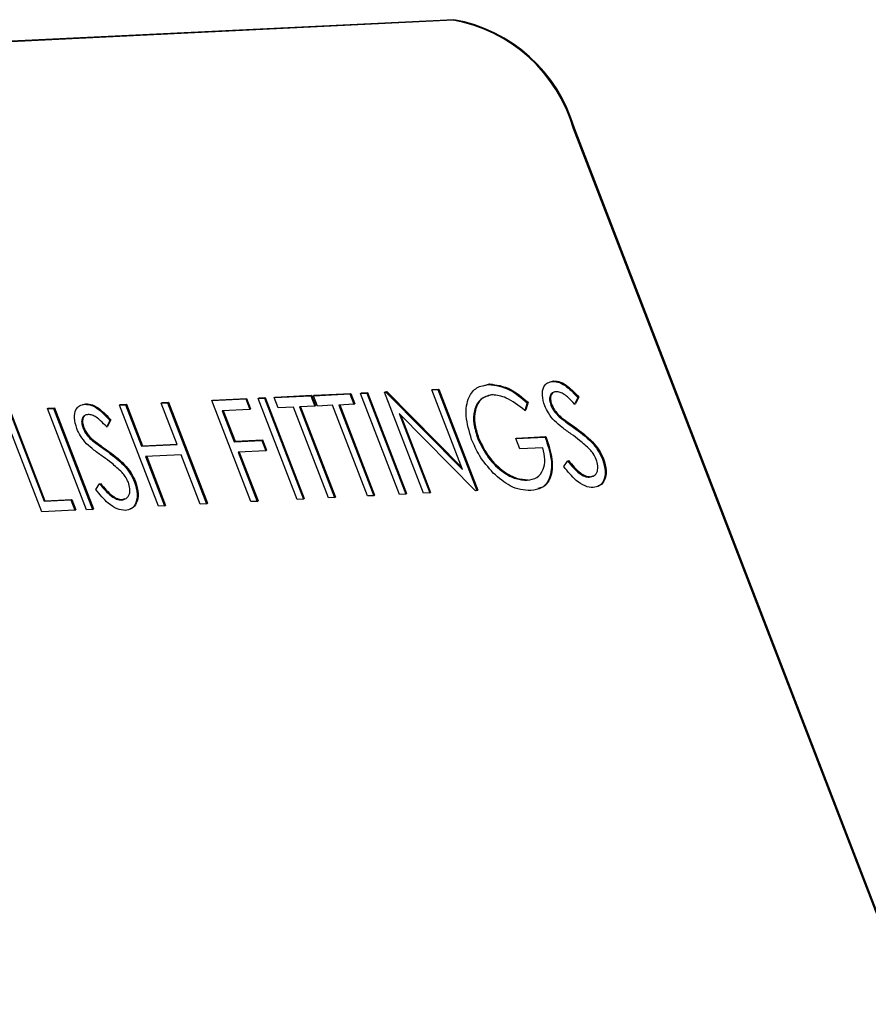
# Model space of a CAD drawing. Header units: inches. Extents: x 0.6 to 33.8, y 0 to 21.7.
# Tile 178 of 204: x 29.739 to 29.91, y 16.508 to 16.707. Entities that reach past the tile are written whole.
import ezdxf

# ---------------------------------------------------------------- set-up
doc = ezdxf.new("R2010")
doc.units = ezdxf.units.IN
doc.header["$MEASUREMENT"] = 0

msp = doc.modelspace()

# ---------------------------------------------------------------- linework, layer by layer
at = {"color": 7, "linetype": 'Continuous'}
for p, q in [((29.82658066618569, 16.70665041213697), (29.48779473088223, 16.69012599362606)), ((29.8267559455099, 16.70675642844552), (29.48797001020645, 16.69023200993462)), ((29.82658066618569, 16.70665041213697), (29.8267559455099, 16.70675642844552)), ((29.85102928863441, 16.68488633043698), (29.8508540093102, 16.68478031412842)), ((29.97747821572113, 16.35667288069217), (29.8508540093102, 16.68478031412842)), ((29.97765349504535, 16.35677889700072), (29.85102928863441, 16.68488633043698)), ((29.83265718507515, 16.63295692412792), (29.83389847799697, 16.63332375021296)), ((29.83372319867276, 16.6332177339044), (29.83389847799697, 16.63332375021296)), ((29.84619844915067, 16.63376126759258), (29.84685679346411, 16.63395579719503)), ((29.8466815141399, 16.63384978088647), (29.84685679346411, 16.63395579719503)), ((29.77816210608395, 16.63007317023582), (29.78497607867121, 16.63040552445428)), ((29.784800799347, 16.63029950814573), (29.78497607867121, 16.63040552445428)), ((29.78497607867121, 16.63040552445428), (29.78578217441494, 16.62831677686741)), ((29.7873112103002, 16.63042195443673), (29.78748648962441, 16.63052797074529)), ((29.7873112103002, 16.63042195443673), (29.7885664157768, 16.63048317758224)), ((29.79517064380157, 16.61005666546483), (29.7873112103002, 16.63042195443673)), ((29.78748648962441, 16.63052797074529), (29.78874169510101, 16.6305891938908)), ((29.7885664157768, 16.63048317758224), (29.78874169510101, 16.6305891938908)), ((29.7885664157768, 16.63048317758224), (29.79642584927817, 16.61011788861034)), ((29.78874169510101, 16.6305891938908), (29.79660112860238, 16.61022390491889)), ((29.79053888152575, 16.63057938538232), (29.79789079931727, 16.63093797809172)), ((29.79053888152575, 16.63057938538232), (29.79071416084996, 16.63068540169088)), ((29.79134497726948, 16.62849063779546), (29.79053888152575, 16.63057938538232)), ((29.79071416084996, 16.63068540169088), (29.79806607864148, 16.63104399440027)), ((29.79789079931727, 16.63093797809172), (29.79806607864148, 16.63104399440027)), ((29.79789079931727, 16.63093797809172), (29.798696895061, 16.62884923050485)), ((29.79806607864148, 16.63104399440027), (29.7988721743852, 16.62895524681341)), ((29.79842874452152, 16.63096421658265), (29.80578066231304, 16.63132280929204)), ((29.79842874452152, 16.63096421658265), (29.79860402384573, 16.6310702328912)), ((29.79923484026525, 16.62887546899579), (29.79842874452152, 16.63096421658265)), ((29.79860402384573, 16.6310702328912), (29.80595594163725, 16.6314288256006)), ((29.80578066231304, 16.63132280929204), (29.80595594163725, 16.6314288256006)), ((29.80578066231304, 16.63132280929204), (29.80658675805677, 16.62923406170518)), ((29.80595594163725, 16.6314288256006), (29.80676203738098, 16.62934007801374)), ((29.80793244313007, 16.63142776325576), (29.80810772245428, 16.63153377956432)), ((29.80793244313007, 16.63142776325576), (29.80918764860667, 16.63148898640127)), ((29.81579187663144, 16.61106247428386), (29.80793244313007, 16.63142776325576)), ((29.80810772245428, 16.63153377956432), (29.80936292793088, 16.63159500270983)), ((29.80918764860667, 16.63148898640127), (29.80936292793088, 16.63159500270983)), ((29.80918764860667, 16.63148898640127), (29.81704708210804, 16.61112369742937)), ((29.80936292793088, 16.63159500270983), (29.81722236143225, 16.61122971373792)), ((29.81277394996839, 16.63166390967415), (29.8129492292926, 16.6317699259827)), ((29.81277394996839, 16.63166390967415), (29.81303731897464, 16.631676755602)), ((29.82063338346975, 16.61129862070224), (29.81277394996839, 16.63166390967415)), ((29.8129492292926, 16.6317699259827), (29.81321259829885, 16.63178277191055)), ((29.81303731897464, 16.631676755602), (29.81321259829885, 16.63178277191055)), ((29.81303731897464, 16.631676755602), (29.82846348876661, 16.61609876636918)), ((29.81321259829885, 16.63178277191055), (29.82828451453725, 16.61656252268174)), ((29.82227764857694, 16.63212745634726), (29.82245292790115, 16.63223347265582)), ((29.82227764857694, 16.63212745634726), (29.82353285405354, 16.63218867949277)), ((29.82846348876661, 16.61609876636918), (29.82227764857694, 16.63212745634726)), ((29.82245292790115, 16.63223347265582), (29.82370813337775, 16.63229469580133)), ((29.82353285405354, 16.63218867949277), (29.82370813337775, 16.63229469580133)), ((29.82353285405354, 16.63218867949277), (29.83139228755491, 16.61182339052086)), ((29.82370813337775, 16.63229469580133), (29.83156756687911, 16.61192940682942)), ((29.85173827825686, 16.63058428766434), (29.85108689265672, 16.62927650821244)), ((29.85191355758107, 16.6306903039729), (29.85126217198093, 16.629382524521)), ((29.85173827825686, 16.63058428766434), (29.85191355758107, 16.6306903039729)), ((29.74481353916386, 16.62834911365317), (29.74498881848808, 16.62845512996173)), ((29.74481353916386, 16.62834911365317), (29.74606874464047, 16.62841033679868)), ((29.74498881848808, 16.62845512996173), (29.74624402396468, 16.62851635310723)), ((29.74606874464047, 16.62841033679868), (29.74624402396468, 16.62851635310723)), ((29.74606874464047, 16.62841033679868), (29.75392817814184, 16.60804504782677)), ((29.74624402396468, 16.62851635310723), (29.75410345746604, 16.60815106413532)), ((29.75187872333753, 16.62916078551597), (29.75253706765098, 16.62935531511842)), ((29.75236178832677, 16.62924929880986), (29.75253706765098, 16.62935531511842)), ((29.75933805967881, 16.62905755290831), (29.75951333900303, 16.62916356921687)), ((29.75933805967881, 16.62905755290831), (29.76059326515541, 16.62911877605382)), ((29.76719749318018, 16.6086922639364), (29.75933805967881, 16.62905755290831)), ((29.75951333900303, 16.62916356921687), (29.76076854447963, 16.62922479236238)), ((29.76059326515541, 16.62911877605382), (29.76076854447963, 16.62922479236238)), ((29.76059326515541, 16.62911877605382), (29.76381764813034, 16.62076378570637)), ((29.76076854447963, 16.62922479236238), (29.76399292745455, 16.62086980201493)), ((29.76776586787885, 16.62946862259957), (29.76794114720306, 16.62957463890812)), ((29.76776586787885, 16.62946862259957), (29.76902107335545, 16.62952984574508)), ((29.77099025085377, 16.62111363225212), (29.76776586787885, 16.62946862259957)), ((29.76794114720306, 16.62957463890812), (29.76919635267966, 16.62963586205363)), ((29.76902107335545, 16.62952984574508), (29.76919635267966, 16.62963586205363)), ((29.76902107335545, 16.62952984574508), (29.77688050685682, 16.60916455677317)), ((29.76919635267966, 16.62963586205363), (29.77705578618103, 16.60927057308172)), ((29.77798682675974, 16.62996715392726), (29.784800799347, 16.63029950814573)), ((29.77798682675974, 16.62996715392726), (29.77816210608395, 16.63007317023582)), ((29.78584626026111, 16.60960186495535), (29.77798682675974, 16.62996715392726)), ((29.784800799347, 16.63029950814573), (29.78560689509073, 16.62821076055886)), ((29.79439333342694, 16.6286393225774), (29.79134497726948, 16.62849063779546)), ((29.80144667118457, 16.61036278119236), (29.79439333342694, 16.6286393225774)), ((29.798696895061, 16.62884923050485), (29.79564853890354, 16.62870054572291)), ((29.79564853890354, 16.62870054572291), (29.80270187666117, 16.61042400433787)), ((29.79586073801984, 16.62871089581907), (29.80287715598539, 16.61053002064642)), ((29.798696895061, 16.62884923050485), (29.7988721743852, 16.62895524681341)), ((29.80228319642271, 16.62902415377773), (29.79923484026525, 16.62887546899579)), ((29.80933653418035, 16.61074761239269), (29.80228319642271, 16.62902415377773)), ((29.80658675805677, 16.62923406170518), (29.80353840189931, 16.62908537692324)), ((29.80353840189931, 16.62908537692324), (29.81059173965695, 16.61080883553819)), ((29.80375060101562, 16.62909572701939), (29.81076701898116, 16.61091485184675)), ((29.80658675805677, 16.62923406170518), (29.80676203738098, 16.62934007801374)), ((29.84155054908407, 16.62952626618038), (29.84104774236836, 16.62798882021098)), ((29.84172582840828, 16.62963228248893), (29.84122302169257, 16.62809483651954)), ((29.84155054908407, 16.62952626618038), (29.84172582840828, 16.62963228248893)), ((29.84629162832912, 16.62907586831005), (29.84646690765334, 16.62918188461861)), ((29.85108689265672, 16.62927650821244), (29.85126217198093, 16.629382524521)), ((29.74370721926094, 16.60754651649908), (29.73584778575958, 16.62791180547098)), ((29.73710299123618, 16.62797302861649), (29.74415632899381, 16.60969648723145)), ((29.73727827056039, 16.62807904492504), (29.74433160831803, 16.60980250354)), ((29.75267297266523, 16.60798382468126), (29.74481353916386, 16.62834911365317)), ((29.78560689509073, 16.62821076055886), (29.78004812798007, 16.6279396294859)), ((29.78004812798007, 16.6279396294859), (29.78246641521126, 16.62167338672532)), ((29.78026032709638, 16.62794997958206), (29.78264169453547, 16.62177940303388)), ((29.78560689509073, 16.62821076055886), (29.78578217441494, 16.62831677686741)), ((29.83110650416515, 16.61180945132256), (29.81571691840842, 16.62735181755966)), ((29.81571691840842, 16.62735181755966), (29.82188858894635, 16.61135984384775)), ((29.81607119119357, 16.62699402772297), (29.82206386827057, 16.6114658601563)), ((29.84104774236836, 16.62798882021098), (29.84122302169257, 16.62809483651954)), ((29.84822891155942, 16.6264894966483), (29.84840419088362, 16.62659551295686)), ((29.75197190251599, 16.62447538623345), (29.7521471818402, 16.624581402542)), ((29.75741855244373, 16.62598380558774), (29.75676716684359, 16.62467602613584)), ((29.75676716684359, 16.62467602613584), (29.7569424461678, 16.62478204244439)), ((29.75759383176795, 16.62608982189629), (29.7569424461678, 16.62478204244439)), ((29.75741855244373, 16.62598380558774), (29.75759383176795, 16.62608982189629)), ((29.85089139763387, 16.62455364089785), (29.85106667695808, 16.62465965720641)), ((29.83921881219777, 16.62231344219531), (29.8451362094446, 16.62260206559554)), ((29.83939409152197, 16.62241945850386), (29.8453114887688, 16.6227080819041)), ((29.8451362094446, 16.62260206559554), (29.8453114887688, 16.6227080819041)), ((29.75390918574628, 16.6218890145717), (29.75408446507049, 16.62199503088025)), ((29.76381764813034, 16.62076378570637), (29.77099025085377, 16.62111363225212)), ((29.76381764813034, 16.62076378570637), (29.76399292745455, 16.62086980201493)), ((29.76399292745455, 16.62086980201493), (29.77095333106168, 16.62120929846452)), ((29.78246641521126, 16.62167338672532), (29.78802518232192, 16.62194451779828)), ((29.78246641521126, 16.62167338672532), (29.78264169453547, 16.62177940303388)), ((29.78264169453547, 16.62177940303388), (29.78820046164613, 16.62205053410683)), ((29.78802518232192, 16.62194451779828), (29.78820046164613, 16.62205053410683)), ((29.78802518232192, 16.62194451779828), (29.78883127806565, 16.61985577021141)), ((29.78820046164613, 16.62205053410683), (29.78900655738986, 16.61996178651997)), ((29.8315521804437, 16.6222969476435), (29.83172745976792, 16.62240296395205)), ((29.83921881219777, 16.62231344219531), (29.83939409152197, 16.62241945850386)), ((29.84002490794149, 16.62022469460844), (29.83921881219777, 16.62231344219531)), ((29.84468709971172, 16.62045209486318), (29.84002490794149, 16.62022469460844)), ((29.75657167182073, 16.61995315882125), (29.75674695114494, 16.6200591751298)), ((29.7717963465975, 16.61902488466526), (29.76462374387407, 16.61867503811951)), ((29.76462374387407, 16.61867503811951), (29.76845269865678, 16.60875348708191)), ((29.76483594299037, 16.61868538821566), (29.768627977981, 16.60885950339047)), ((29.77562530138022, 16.60910333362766), (29.7717963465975, 16.61902488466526)), ((29.78883127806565, 16.61985577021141), (29.78327251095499, 16.61958463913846)), ((29.78327251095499, 16.61958463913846), (29.78710146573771, 16.60966308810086)), ((29.7834847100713, 16.61959498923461), (29.78727674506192, 16.60976910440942)), ((29.78883127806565, 16.61985577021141), (29.78900655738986, 16.61996178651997)), ((29.84888353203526, 16.61667912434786), (29.84966756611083, 16.61776892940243)), ((29.84966756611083, 16.61776892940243), (29.84984284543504, 16.61787494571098)), ((29.85672267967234, 16.61814214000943), (29.85689795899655, 16.61824815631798)), ((29.85404824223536, 16.61452449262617), (29.85422352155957, 16.61463050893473)), ((29.85422352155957, 16.61463050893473), (29.85481281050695, 16.61483134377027)), ((29.75456380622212, 16.61207864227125), (29.75534784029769, 16.61316844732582)), ((29.75534784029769, 16.61316844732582), (29.75552311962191, 16.61327446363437)), ((29.7624029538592, 16.61354165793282), (29.76257823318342, 16.61364767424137)), ((29.84154101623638, 16.61391444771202), (29.84171629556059, 16.61402046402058)), ((29.80270187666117, 16.61042400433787), (29.80287715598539, 16.61053002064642)), ((29.81059173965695, 16.61080883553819), (29.80933653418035, 16.61074761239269)), ((29.81059173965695, 16.61080883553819), (29.81076701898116, 16.61091485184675)), ((29.81704708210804, 16.61112369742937), (29.81579187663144, 16.61106247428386)), ((29.81704708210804, 16.61112369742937), (29.81722236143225, 16.61122971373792)), ((29.82188858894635, 16.61135984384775), (29.82063338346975, 16.61129862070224)), ((29.82188858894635, 16.61135984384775), (29.82206386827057, 16.6114658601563)), ((29.83139228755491, 16.61182339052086), (29.83110650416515, 16.61180945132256)), ((29.83139228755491, 16.61182339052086), (29.83156756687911, 16.61192940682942)), ((29.74415632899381, 16.60969648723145), (29.74953578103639, 16.60995887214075)), ((29.74415632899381, 16.60969648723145), (29.74433160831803, 16.60980250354)), ((29.74433160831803, 16.60980250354), (29.7497110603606, 16.61006488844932)), ((29.74953578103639, 16.60995887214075), (29.7497110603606, 16.61006488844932)), ((29.74953578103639, 16.60995887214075), (29.75034187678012, 16.60787012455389)), ((29.7497110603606, 16.61006488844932), (29.75051715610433, 16.60797614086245)), ((29.75972851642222, 16.60992401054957), (29.75990379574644, 16.61003002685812)), ((29.75990379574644, 16.61003002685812), (29.76049308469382, 16.61023086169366)), ((29.76845269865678, 16.60875348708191), (29.76719749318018, 16.6086922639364)), ((29.76845269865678, 16.60875348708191), (29.768627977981, 16.60885950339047)), ((29.77688050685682, 16.60916455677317), (29.77562530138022, 16.60910333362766)), ((29.77688050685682, 16.60916455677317), (29.77705578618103, 16.60927057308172)), ((29.78710146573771, 16.60966308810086), (29.78584626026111, 16.60960186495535)), ((29.78710146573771, 16.60966308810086), (29.78727674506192, 16.60976910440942)), ((29.79642584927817, 16.61011788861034), (29.79517064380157, 16.61005666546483)), ((29.79642584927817, 16.61011788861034), (29.79660112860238, 16.61022390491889)), ((29.80270187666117, 16.61042400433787), (29.80144667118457, 16.61036278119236)), ((29.75034187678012, 16.60787012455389), (29.74370721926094, 16.60754651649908)), ((29.75034187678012, 16.60787012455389), (29.75051715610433, 16.60797614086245)), ((29.75392817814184, 16.60804504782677), (29.75267297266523, 16.60798382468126)), ((29.75392817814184, 16.60804504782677), (29.75410345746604, 16.60815106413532))]:
    msp.add_line(p, q, dxfattribs=at)
for centre, radius, start, end in [((29.82118740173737, 16.6762591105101), 0.03086613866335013, 16.02576753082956, 79.93700851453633), ((29.82136268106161, 16.67636512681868), 0.03086613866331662, 16.02576753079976, 79.93700851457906)]:
    msp.add_arc(centre, radius, start, end, dxfattribs=at)
for points, knots in [([(29.8303284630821, 16.62215413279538), (29.8298503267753, 16.6237570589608), (29.82889423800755, 16.62696229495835), (29.82952495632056, 16.63064069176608), (29.83125161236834, 16.63278822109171), (29.83289902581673, 16.63307450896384), (29.83372319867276, 16.6332177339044)], [0, 0, 0, 0, 0.279589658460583, 0.5590718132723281, 0.7794111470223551, 1, 1, 1, 1]), ([(29.83372319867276, 16.6332177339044), (29.8351474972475, 16.63304135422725), (29.83769735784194, 16.63272558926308), (29.84037054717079, 16.63050602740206), (29.84155054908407, 16.62952626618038)], [0, 0, 0, 0, 0.5585789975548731, 1, 1, 1, 1]), ([(29.83389847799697, 16.63332375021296), (29.83532277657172, 16.63314737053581), (29.83787263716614, 16.63283160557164), (29.84054582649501, 16.63061204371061), (29.84172582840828, 16.62963228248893)], [0, 0, 0, 0, 0.5585789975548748, 1, 1, 1, 1]), ([(29.84506948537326, 16.6289289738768), (29.84485102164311, 16.62965501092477), (29.84441433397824, 16.6311062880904), (29.84476384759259, 16.6327228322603), (29.84557047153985, 16.63364761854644), (29.84631114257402, 16.6337823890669), (29.8466815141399, 16.63384978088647)], [0, 0, 0, 0, 0.279552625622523, 0.5587984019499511, 0.7793777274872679, 0.9999999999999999, 0.9999999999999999, 0.9999999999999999, 0.9999999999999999]), ([(29.8466815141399, 16.63384978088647), (29.84713577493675, 16.63380956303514), (29.84804429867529, 16.63372912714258), (29.8498548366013, 16.63259642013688), (29.85102352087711, 16.63134788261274), (29.85173827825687, 16.63058428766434)], [0, 0, 0, 0, 0.2797499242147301, 0.5595011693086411, 0.9999999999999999, 0.9999999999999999, 0.9999999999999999, 0.9999999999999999]), ([(29.84685679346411, 16.63395579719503), (29.84731105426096, 16.63391557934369), (29.8482195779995, 16.63383514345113), (29.85003011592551, 16.63270243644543), (29.85119880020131, 16.6314538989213), (29.85191355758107, 16.6306903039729)], [0, 0, 0, 0, 0.2797499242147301, 0.5595011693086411, 0.9999999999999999, 0.9999999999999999, 0.9999999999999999, 0.9999999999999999]), ([(29.83448726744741, 16.63112693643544), (29.83366310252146, 16.63092692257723), (29.83201518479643, 16.63052699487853), (29.83078814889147, 16.62825201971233), (29.83061455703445, 16.62534888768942), (29.83123970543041, 16.62331404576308), (29.83155218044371, 16.6222969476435)], [0, 0, 0, 0, 0.2798474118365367, 0.5595548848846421, 0.7798473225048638, 1, 1, 1, 1]), ([(29.83466254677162, 16.63123295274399), (29.83383838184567, 16.63103293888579), (29.83219046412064, 16.63063301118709), (29.83096342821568, 16.62835803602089), (29.83078983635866, 16.62545490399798), (29.83141498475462, 16.62342006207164), (29.83172745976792, 16.62240296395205)], [0, 0, 0, 0, 0.2798474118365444, 0.5595548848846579, 0.7798473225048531, 1, 1, 1, 1]), ([(29.84104774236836, 16.62798882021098), (29.83978328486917, 16.62898232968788), (29.83752467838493, 16.6307569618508), (29.83541560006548, 16.63101386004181), (29.83448726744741, 16.63112693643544)], [0, 0, 0, 0, 0.5598396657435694, 1, 1, 1, 1]), ([(29.84734751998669, 16.63175420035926), (29.84707582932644, 16.63170852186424), (29.84653304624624, 16.63161726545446), (29.84609508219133, 16.63094914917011), (29.84598367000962, 16.63005485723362), (29.84618896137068, 16.62940224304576), (29.84629162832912, 16.62907586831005)], [0, 0, 0, 0, 0.2802742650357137, 0.5599313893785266, 0.7799200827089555, 1, 1, 1, 1]), ([(29.8470516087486, 16.63171451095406), (29.84695194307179, 16.6316919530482), (29.84658937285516, 16.63160989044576), (29.8462762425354, 16.63104516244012), (29.84615762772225, 16.630163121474), (29.84636380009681, 16.62950900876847), (29.84646690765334, 16.62918188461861)], [0, 0, 0, 0, 0.1283893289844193, 0.4670629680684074, 0.7334762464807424, 1, 1, 1, 1]), ([(29.85108689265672, 16.62927650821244), (29.85067605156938, 16.6297028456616), (29.84999960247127, 16.63040480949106), (29.84900711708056, 16.6312435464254), (29.84813025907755, 16.63170635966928), (29.84760848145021, 16.63173825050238), (29.84734751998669, 16.63175420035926)], [0, 0, 0, 0, 0.3404085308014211, 0.5604820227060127, 0.7801798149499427, 1, 1, 1, 1]), ([(29.75074975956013, 16.6243284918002), (29.75053129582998, 16.62505452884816), (29.75009460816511, 16.62650580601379), (29.75044412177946, 16.62812235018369), (29.75125074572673, 16.62904713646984), (29.75199141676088, 16.62918190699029), (29.75236178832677, 16.62924929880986)], [0, 0, 0, 0, 0.2795526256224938, 0.5587984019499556, 0.7793777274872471, 1, 1, 1, 1]), ([(29.75236178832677, 16.62924929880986), (29.75281604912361, 16.62920908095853), (29.75372457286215, 16.62912864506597), (29.75553511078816, 16.62799593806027), (29.75670379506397, 16.62674740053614), (29.75741855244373, 16.62598380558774)], [0, 0, 0, 0, 0.2797499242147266, 0.5595011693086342, 1, 1, 1, 1]), ([(29.75253706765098, 16.62935531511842), (29.75299132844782, 16.62931509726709), (29.75389985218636, 16.62923466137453), (29.75571039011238, 16.62810195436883), (29.75687907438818, 16.62685341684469), (29.75759383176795, 16.62608982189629)], [0, 0, 0, 0, 0.2797499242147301, 0.5595011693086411, 0.9999999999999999, 0.9999999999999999, 0.9999999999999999, 0.9999999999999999]), ([(29.8470477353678, 16.62586661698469), (29.84659739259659, 16.62638286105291), (29.84579297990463, 16.62730498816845), (29.84529060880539, 16.62843263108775), (29.84506948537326, 16.6289289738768)], [0, 0, 0, 0, 0.5598404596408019, 1, 1, 1, 1]), ([(29.84629162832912, 16.62907586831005), (29.84641770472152, 16.62879245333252), (29.8466698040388, 16.62822574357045), (29.84733430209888, 16.62730360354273), (29.84788948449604, 16.62679837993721), (29.84822891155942, 16.6264894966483)], [0, 0, 0, 0, 0.2799464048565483, 0.5597740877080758, 1, 1, 1, 1]), ([(29.84646690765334, 16.62918188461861), (29.84659298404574, 16.62889846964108), (29.84684508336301, 16.628331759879), (29.84750958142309, 16.62740961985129), (29.84806476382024, 16.62690439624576), (29.84840419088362, 16.62659551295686)], [0, 0, 0, 0, 0.2799464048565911, 0.5597740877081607, 1, 1, 1, 1]), ([(29.75302779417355, 16.62715371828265), (29.7527561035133, 16.62710803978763), (29.7522133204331, 16.62701678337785), (29.7517753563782, 16.6263486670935), (29.75166394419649, 16.62545437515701), (29.75186923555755, 16.62480176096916), (29.75197190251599, 16.62447538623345)], [0, 0, 0, 0, 0.2802742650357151, 0.5599313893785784, 0.7799200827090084, 1, 1, 1, 1]), ([(29.75273188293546, 16.62711402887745), (29.75263221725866, 16.6270914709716), (29.75226964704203, 16.62700940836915), (29.75195651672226, 16.62644468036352), (29.75183790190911, 16.62556263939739), (29.75204407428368, 16.62490852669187), (29.7521471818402, 16.624581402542)], [0, 0, 0, 0, 0.1283893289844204, 0.4670629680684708, 0.7334762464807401, 1, 1, 1, 1]), ([(29.75676716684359, 16.62467602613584), (29.75635632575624, 16.625102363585), (29.75567987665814, 16.62580432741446), (29.75468739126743, 16.62664306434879), (29.75381053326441, 16.62710587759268), (29.75328875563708, 16.62713776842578), (29.75302779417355, 16.62715371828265)], [0, 0, 0, 0, 0.3404085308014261, 0.5604820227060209, 0.7801798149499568, 1, 1, 1, 1]), ([(29.84822891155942, 16.6264894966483), (29.84872443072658, 16.62611636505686), (29.84960943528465, 16.62544994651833), (29.85049962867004, 16.62482755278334), (29.85089139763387, 16.62455364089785)], [0, 0, 0, 0, 0.5599057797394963, 1, 1, 1, 1]), ([(29.84840419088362, 16.62659551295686), (29.84889971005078, 16.62622238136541), (29.84978471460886, 16.62555596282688), (29.85067490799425, 16.6249335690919), (29.85106667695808, 16.62465965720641)], [0, 0, 0, 0, 0.5599057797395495, 1, 1, 1, 1]), ([(29.75197190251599, 16.62447538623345), (29.75209797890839, 16.62419197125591), (29.75235007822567, 16.62362526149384), (29.75301457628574, 16.62270312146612), (29.7535697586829, 16.6221978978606), (29.75390918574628, 16.6218890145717)], [0, 0, 0, 0, 0.2799464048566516, 0.5597740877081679, 1, 1, 1, 1]), ([(29.7521471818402, 16.624581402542), (29.7522732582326, 16.62429798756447), (29.75252535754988, 16.6237312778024), (29.75318985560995, 16.62280913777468), (29.75374503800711, 16.62230391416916), (29.75408446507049, 16.62199503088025)], [0, 0, 0, 0, 0.2799464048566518, 0.5597740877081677, 1, 1, 1, 1]), ([(29.85040862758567, 16.62320836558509), (29.84977154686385, 16.62365533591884), (29.84863474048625, 16.62445290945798), (29.84753233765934, 16.62543493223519), (29.8470477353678, 16.62586661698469)], [0, 0, 0, 0, 0.5604126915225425, 1, 1, 1, 1]), ([(29.85089139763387, 16.62455364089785), (29.85213292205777, 16.62365095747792), (29.85386246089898, 16.62239345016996), (29.85584827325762, 16.61999298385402), (29.85643141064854, 16.61875866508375), (29.85672267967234, 16.61814214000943)], [0, 0, 0, 0, 0.5601153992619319, 0.780283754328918, 1, 1, 1, 1]), ([(29.85106667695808, 16.62465965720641), (29.85230820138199, 16.62375697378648), (29.85403774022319, 16.62249946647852), (29.85602355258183, 16.62009900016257), (29.85660668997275, 16.61886468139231), (29.85689795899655, 16.61824815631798)], [0, 0, 0, 0, 0.5601153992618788, 0.7802837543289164, 1, 1, 1, 1]), ([(29.75272800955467, 16.62126613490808), (29.75227766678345, 16.6217823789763), (29.75147325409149, 16.62270450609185), (29.75097088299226, 16.62383214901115), (29.75074975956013, 16.6243284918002)], [0, 0, 0, 0, 0.5598404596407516, 1, 1, 1, 1]), ([(29.8451362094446, 16.62260206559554), (29.84564355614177, 16.62106005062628), (29.84665583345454, 16.61798336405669), (29.84628729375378, 16.61426591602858), (29.84462616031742, 16.61218853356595), (29.84303470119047, 16.61194320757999), (29.84223784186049, 16.61182037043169)], [0, 0, 0, 0, 0.2803512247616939, 0.5593673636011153, 0.77937087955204, 1, 1, 1, 1]), ([(29.8453114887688, 16.6227080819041), (29.84582073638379, 16.62116266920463), (29.84683680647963, 16.61807920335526), (29.84644191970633, 16.61440884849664), (29.84512805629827, 16.61256340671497), (29.84400107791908, 16.61234051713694), (29.84365123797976, 16.61227132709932)], [0, 0, 0, 0, 0.319158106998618, 0.6367963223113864, 0.8872532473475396, 1, 1, 1, 1]), ([(29.8541834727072, 16.62008400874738), (29.85349340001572, 16.62073434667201), (29.85226001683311, 16.62189671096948), (29.85097477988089, 16.62280726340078), (29.85040862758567, 16.62320836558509)], [0, 0, 0, 0, 0.5594957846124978, 1, 1, 1, 1]), ([(29.75608890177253, 16.61860788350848), (29.75545182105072, 16.61905485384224), (29.75431501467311, 16.61985242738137), (29.75321261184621, 16.62083445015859), (29.75272800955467, 16.62126613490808)], [0, 0, 0, 0, 0.560412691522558, 1, 1, 1, 1]), ([(29.75390918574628, 16.6218890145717), (29.75440470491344, 16.62151588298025), (29.75528970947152, 16.62084946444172), (29.7561799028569, 16.62022707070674), (29.75657167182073, 16.61995315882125)], [0, 0, 0, 0, 0.5599057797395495, 1, 1, 1, 1]), ([(29.75408446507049, 16.62199503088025), (29.75457998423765, 16.6216218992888), (29.75546498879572, 16.62095548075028), (29.75635518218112, 16.62033308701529), (29.75674695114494, 16.6200591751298)], [0, 0, 0, 0, 0.5599057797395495, 1, 1, 1, 1]), ([(29.83469131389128, 16.61537590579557), (29.8336898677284, 16.61651340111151), (29.83189938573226, 16.61854712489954), (29.83080898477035, 16.62105080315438), (29.8303284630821, 16.62215413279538)], [0, 0, 0, 0, 0.5593165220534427, 1, 1, 1, 1]), ([(29.8315521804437, 16.6222969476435), (29.83221482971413, 16.62095761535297), (29.83354122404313, 16.61827673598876), (29.83649560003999, 16.61552136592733), (29.83925650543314, 16.61406000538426), (29.84077938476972, 16.61396297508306), (29.84154101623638, 16.61391444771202)], [0, 0, 0, 0, 0.2790613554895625, 0.55858418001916, 0.7792364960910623, 1, 1, 1, 1]), ([(29.83172745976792, 16.62240296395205), (29.83239010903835, 16.62106363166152), (29.83371650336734, 16.61838275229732), (29.8366708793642, 16.61562738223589), (29.83943178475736, 16.61416602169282), (29.84095466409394, 16.61406899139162), (29.84171629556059, 16.61402046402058)], [0, 0, 0, 0, 0.2790613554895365, 0.5585841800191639, 0.7792364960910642, 1, 1, 1, 1]), ([(29.84154101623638, 16.61391444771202), (29.84223163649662, 16.61403014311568), (29.84361141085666, 16.61426128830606), (29.84479910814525, 16.61586221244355), (29.84521893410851, 16.61801519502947), (29.84486438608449, 16.61963975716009), (29.84468709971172, 16.62045209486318)], [0, 0, 0, 0, 0.2802536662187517, 0.5599123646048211, 0.7799408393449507, 1, 1, 1, 1]), ([(29.75986374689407, 16.61548352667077), (29.75917367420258, 16.6161338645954), (29.75794029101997, 16.61729622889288), (29.75665505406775, 16.61820678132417), (29.75608890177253, 16.61860788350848)], [0, 0, 0, 0, 0.559495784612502, 1, 1, 1, 1]), ([(29.75657167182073, 16.61995315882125), (29.75781319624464, 16.61905047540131), (29.75954273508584, 16.61779296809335), (29.76152854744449, 16.61539250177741), (29.76211168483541, 16.61415818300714), (29.7624029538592, 16.61354165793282)], [0, 0, 0, 0, 0.5601153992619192, 0.7802837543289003, 1, 1, 1, 1]), ([(29.75674695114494, 16.6200591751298), (29.75798847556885, 16.61915649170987), (29.75971801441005, 16.61789898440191), (29.7617038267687, 16.61549851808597), (29.76228696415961, 16.6142641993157), (29.76257823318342, 16.61364767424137)], [0, 0, 0, 0, 0.5601153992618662, 0.7802837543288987, 1, 1, 1, 1]), ([(29.85545645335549, 16.61810947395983), (29.85526546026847, 16.61851354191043), (29.85492378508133, 16.61923639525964), (29.85441003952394, 16.61982460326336), (29.8541834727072, 16.62008400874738)], [0, 0, 0, 0, 0.5589902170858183, 1, 1, 1, 1]), ([(29.85485433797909, 16.61243574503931), (29.85430772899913, 16.61248597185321), (29.85321469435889, 16.61258640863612), (29.85102817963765, 16.61404366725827), (29.84969731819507, 16.61567910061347), (29.84888353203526, 16.61667912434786)], [0, 0, 0, 0, 0.2798798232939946, 0.5596657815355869, 1, 1, 1, 1]), ([(29.84966756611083, 16.61776892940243), (29.85044217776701, 16.61685909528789), (29.85152210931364, 16.61559064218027), (29.85310551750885, 16.61461602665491), (29.8537341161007, 16.61455499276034), (29.85404824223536, 16.61452449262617)], [0, 0, 0, 0, 0.5593206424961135, 0.7797817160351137, 1, 1, 1, 1]), ([(29.84984284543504, 16.61787494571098), (29.85061745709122, 16.61696511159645), (29.85169738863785, 16.61569665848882), (29.85328079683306, 16.61472204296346), (29.85390939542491, 16.61466100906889), (29.85422352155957, 16.61463050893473)], [0, 0, 0, 0, 0.5593206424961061, 0.7797817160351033, 1, 1, 1, 1]), ([(29.85404824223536, 16.61452449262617), (29.8544030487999, 16.61459772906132), (29.85511214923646, 16.61474409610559), (29.85571307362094, 16.61561197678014), (29.85584367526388, 16.61681380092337), (29.85558549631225, 16.61767768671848), (29.85545645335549, 16.61810947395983)], [0, 0, 0, 0, 0.2802763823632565, 0.560147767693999, 0.7801531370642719, 1, 1, 1, 1]), ([(29.85672267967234, 16.61814214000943), (29.85696597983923, 16.61730533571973), (29.85745320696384, 16.61562957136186), (29.85701987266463, 16.61380058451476), (29.85614388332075, 16.6126605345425), (29.85528431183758, 16.612510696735), (29.85485433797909, 16.61243574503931)], [0, 0, 0, 0, 0.2791829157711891, 0.559085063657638, 0.779446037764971, 1, 1, 1, 1]), ([(29.85689795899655, 16.61824815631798), (29.85714251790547, 16.61740922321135), (29.85763226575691, 16.61572919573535), (29.85718133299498, 16.61392997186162), (29.85651467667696, 16.61293253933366), (29.85593743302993, 16.61280186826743), (29.85577812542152, 16.61276580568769)], [0, 0, 0, 0, 0.323336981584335, 0.6475069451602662, 0.9027190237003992, 1, 1, 1, 1]), ([(29.76113672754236, 16.61350899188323), (29.76094573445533, 16.61391305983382), (29.7606040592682, 16.61463591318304), (29.7600903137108, 16.61522412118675), (29.75986374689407, 16.61548352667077)], [0, 0, 0, 0, 0.5589902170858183, 1, 1, 1, 1]), ([(29.84223784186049, 16.61182037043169), (29.84086456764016, 16.61193005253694), (29.83841061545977, 16.61212604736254), (29.8358284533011, 16.61438229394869), (29.83469131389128, 16.61537590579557)], [0, 0, 0, 0, 0.5596173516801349, 1, 1, 1, 1]), ([(29.75534784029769, 16.61316844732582), (29.75612245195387, 16.61225861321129), (29.7572023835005, 16.61099016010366), (29.75878579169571, 16.6100155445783), (29.75941439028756, 16.60995451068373), (29.75972851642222, 16.60992401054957)], [0, 0, 0, 0, 0.5593206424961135, 0.7797817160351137, 1, 1, 1, 1]), ([(29.75552311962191, 16.61327446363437), (29.75629773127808, 16.61236462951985), (29.75737766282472, 16.61109617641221), (29.75896107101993, 16.61012156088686), (29.75958966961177, 16.61006052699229), (29.75990379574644, 16.61003002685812)], [0, 0, 0, 0, 0.5593206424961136, 0.7797817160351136, 1, 1, 1, 1]), ([(29.75972851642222, 16.60992401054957), (29.76008332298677, 16.60999724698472), (29.76079242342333, 16.61014361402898), (29.7613933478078, 16.61101149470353), (29.76152394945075, 16.61221331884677), (29.76126577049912, 16.61307720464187), (29.76113672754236, 16.61350899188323)], [0, 0, 0, 0, 0.2802763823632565, 0.560147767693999, 0.7801531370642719, 1, 1, 1, 1]), ([(29.7624029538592, 16.61354165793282), (29.76264625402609, 16.61270485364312), (29.76313348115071, 16.61102908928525), (29.7627001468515, 16.60920010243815), (29.76182415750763, 16.60806005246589), (29.76096458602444, 16.6079102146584), (29.76053461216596, 16.6078352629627)], [0, 0, 0, 0, 0.2791829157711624, 0.5590850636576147, 0.7794460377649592, 1, 1, 1, 1]), ([(29.76257823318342, 16.61364767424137), (29.76282279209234, 16.61280874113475), (29.76331253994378, 16.61112871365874), (29.76286160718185, 16.60932948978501), (29.76219495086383, 16.60833205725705), (29.76161770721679, 16.60820138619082), (29.76145839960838, 16.60816532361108)], [0, 0, 0, 0, 0.3233369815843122, 0.6475069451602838, 0.9027190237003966, 0.9999999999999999, 0.9999999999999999, 0.9999999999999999, 0.9999999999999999]), ([(29.76053461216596, 16.6078352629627), (29.759988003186, 16.6078854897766), (29.75889496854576, 16.60798592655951), (29.75670845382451, 16.60944318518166), (29.75537759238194, 16.61107861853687), (29.75456380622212, 16.61207864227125)], [0, 0, 0, 0, 0.2798798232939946, 0.5596657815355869, 1, 1, 1, 1])]:
    msp.add_open_spline(points, degree=3, knots=knots, dxfattribs=at)

doc.saveas('drawing.dxf')
